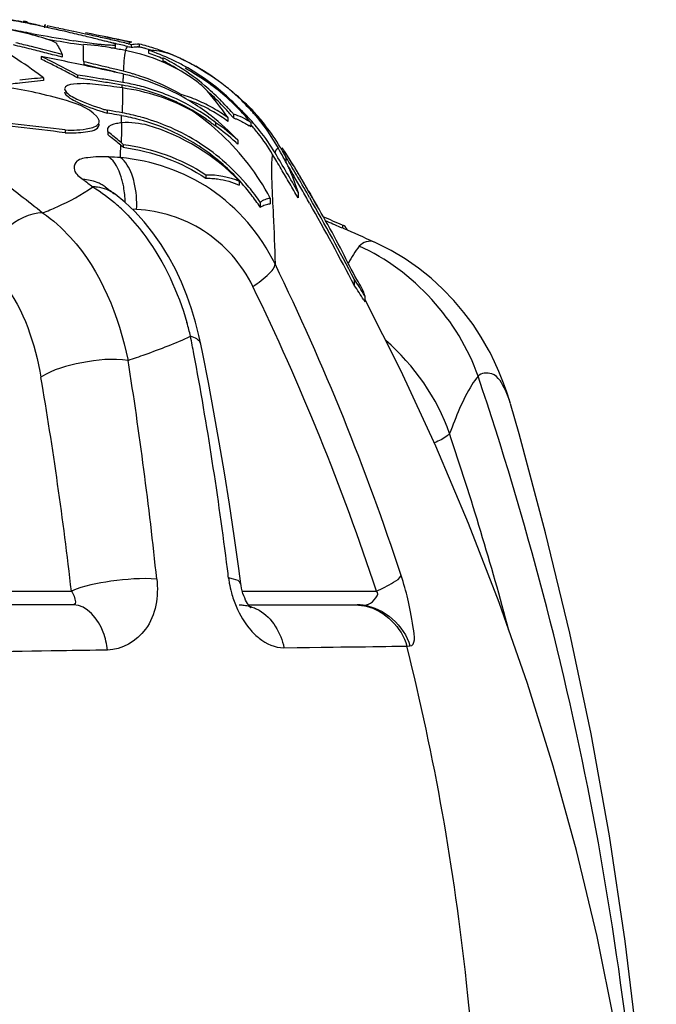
# Model space of a CAD drawing. Header units: millimetres. Extents: x 0 to 297, y 0 to 210.
# Tile 49 of 108: x 174.52 to 181.43, y 162.66 to 173.35. Entities that reach past the tile are written whole.
import ezdxf

# ---------------------------------------------------------------- set-up
doc = ezdxf.new("R2010")
doc.units = ezdxf.units.MM
doc.header["$LTSCALE"] = 16.335
doc.layers.get('0').update_dxf_attribs({"linetype": 'CONTINUOUS'})
doc.layers.add('08_SURFACES', color=7, linetype='CONTINUOUS')

msp = doc.modelspace()

# ---------------------------------------------------------------- linework, layer by layer
at = {"color": 7, "linetype": 'Continuous'}
for p, q in [((175.949, 173.016), (175.822, 173.05)), ((175.56, 171.451), (175.56, 171.451)), ((175.664, 171.366), (175.56, 171.451)), ((178.373, 170.932), (178.372, 170.932)), ((178.66, 169.537), (178.27, 170.313)), ((179.85, 169.179), (179.843, 169.203)), ((175.11, 166.995), (172.111, 166.995)), ((176.906, 166.995), (176.906, 166.995)), ((177.006, 166.995), (178.187, 166.995))]:
    msp.add_line(p, q, dxfattribs=at)
at = {"color": 9, "linetype": 'Continuous'}
for p, q in [((175.794, 171.286), (175.747, 171.289)), ((175.794, 171.286), (175.747, 171.289)), ((171.975, 167.144), (175.086, 167.144)), ((176.94, 167.144), (178.395, 167.144)), ((177.392, 166.53), (178.725, 166.548)), ((178.725, 166.548), (178.758, 166.549))]:
    msp.add_line(p, q, dxfattribs=at)
at = {"color": 7, "linetype": 'Continuous'}
for points in [[(176.49, 169.826), (176.47, 169.92), (176.433, 170.063), (176.39, 170.208), (176.339, 170.354), (176.28, 170.498), (176.214, 170.639), (176.14, 170.776), (176.059, 170.908), (175.971, 171.034), (175.875, 171.153), (175.773, 171.264), (175.664, 171.366)], [(179.628, 169.733), (179.611, 169.764), (179.532, 169.901), (179.444, 170.037), (179.345, 170.17), (179.237, 170.299), (179.118, 170.422), (178.99, 170.54), (178.852, 170.65), (178.707, 170.751), (178.556, 170.841), (178.398, 170.921), (178.373, 170.932)], [(176.924, 167.223), (176.902, 167.39), (176.852, 167.743), (176.8, 168.089), (176.747, 168.428), (176.691, 168.761), (176.633, 169.087), (176.573, 169.407), (176.512, 169.72), (176.49, 169.826)], [(179.843, 169.203), (179.807, 169.313), (179.768, 169.421), (179.725, 169.528), (179.678, 169.632), (179.628, 169.733)], [(181.421, 156.725), (181.432, 157.488), (181.414, 158.498), (181.359, 159.5), (181.268, 160.494), (181.142, 161.474), (180.982, 162.441), (180.79, 163.394), (180.567, 164.329), (180.315, 165.244), (180.035, 166.141), (179.728, 167.019), (179.396, 167.877), (179.04, 168.716), (178.66, 169.537)], [(176.947, 167.12), (176.939, 167.147), (176.932, 167.176), (176.927, 167.204), (176.924, 167.223)], [(177.026, 166.967), (177.028, 166.966), (177.032, 166.964), (177.033, 166.963), (177.032, 166.964), (177.028, 166.967), (177.023, 166.974), (177.015, 166.983), (177.006, 166.995), (176.996, 167.01), (176.986, 167.027), (176.976, 167.047), (176.966, 167.07), (176.956, 167.094), (176.947, 167.12)]]:
    msp.add_lwpolyline(points, dxfattribs=at)
at = {"color": 9, "linetype": 'Continuous'}
for points in [[(177.392, 166.53), (177.537, 166.532), (177.671, 166.534), (177.795, 166.535), (177.908, 166.537), (178.011, 166.538), (178.107, 166.539), (178.196, 166.54), (178.278, 166.541), (178.355, 166.543)], [(178.355, 166.543), (178.497, 166.544), (178.562, 166.545), (178.622, 166.547), (178.677, 166.547), (178.725, 166.548)]]:
    msp.add_lwpolyline(points, dxfattribs=at)
for centre, radius, start, end in [((174.144, 146.482), 25.41, 86.6753, 86.9634), ((165.551, 159.828), 14.678, 51.0811, 53.449), ((175.306, 171.077), 0.456, 82.0349, 88.6405), ((174.216, 169.805), 2.052, 43.7337, 48.2098), ((153.039, 158.915), 26.966, 18.1503, 25.9032), ((153.326, 158.898), 26.391, 18.2087, 25.9617), ((172.856, 169.041), 3.629, 13.8621, 16.2837), ((143.426, 163.512), 33.568, 10.6577, 10.9876), ((138.318, 162.6), 38.757, 7.0933, 10.5866), ((130.822, 162.556), 45.436, 5.9605, 8.9802), ((132.585, 162.268), 42.78, 6.5449, 9.6843), ((145.413, 157.993), 35.968, 2.9238, 18.6178), ((145.91, 157.648), 35.115, 14.9671, 18.6097), ((133.429, 161.937), 43.691, 7.0326, 7.1643), ((177.943, 167.428), 1.161, 187.0341, 189.7379), ((177.953, 167.43), 1.171, 189.7293, 194.9743), ((177.915, 167.419), 1.131, 194.9511, 202.8737), ((178.187, 166.415), 0.58, 83.5993, 89.9862)]:
    msp.add_arc(centre, radius, start, end, dxfattribs=at)
for points, knots in [([(175.49, 171.857), (175.414, 171.861), (175.301, 171.856), (175.127, 171.829), (175.102, 171.686), (175.175, 171.639), (175.212, 171.611)], [0, 0, 0, 0, 0.38594, 0.621386, 0.765003, 1, 1, 1, 1]), ([(175.768, 171.58), (175.761, 171.61), (175.731, 171.709), (175.677, 171.807), (175.618, 171.849)], [0, 0, 0, 0, 0.296268, 1, 1, 1, 1]), ([(177.296, 170.695), (177.14, 171.016), (176.659, 171.581), (175.962, 171.818), (175.618, 171.849)], [0, 0, 0, 0, 0.508185, 1, 1, 1, 1]), ([(175.653, 171.532), (175.65, 171.551), (175.642, 171.587), (175.632, 171.622), (175.627, 171.639)], [0, 0, 0, 0, 0.51077, 1, 1, 1, 1]), ([(174.773, 171.249), (174.827, 171.27), (175.015, 171.349), (175.198, 171.446), (175.317, 171.533)], [0, 0, 0, 0, 0.283041, 1, 1, 1, 1]), ([(175.212, 171.611), (175.23, 171.599), (175.265, 171.573), (175.3, 171.546), (175.317, 171.533)], [0, 0, 0, 0, 0.498737, 1, 1, 1, 1]), ([(175.453, 171.531), (175.439, 171.542), (175.41, 171.56), (175.38, 171.575), (175.364, 171.581)], [0, 0, 0, 0, 0.498449, 1, 1, 1, 1]), ([(174.773, 171.249), (174.884, 171.174), (175.355, 170.751), (175.6, 170.129), (175.701, 169.649)], [0, 0, 0, 0, 0.214824, 1, 1, 1, 1]), ([(175.699, 171.223), (175.769, 171.15), (176.054, 170.806), (176.243, 170.389), (176.339, 170.058)], [0, 0, 0, 0, 0.228032, 1, 1, 1, 1]), ([(177.054, 170.451), (176.936, 170.693), (176.573, 171.112), (176.047, 171.271), (175.794, 171.286)], [0, 0, 0, 0, 0.514895, 1, 1, 1, 1]), ([(174.148, 170.695), (174.222, 170.636), (174.541, 170.294), (174.693, 169.828), (174.755, 169.465)], [0, 0, 0, 0, 0.204982, 1, 1, 1, 1]), ([(177.054, 170.451), (177.117, 170.492), (177.204, 170.558), (177.296, 170.654), (177.296, 170.695)], [0, 0, 0, 0, 0.646552, 1, 1, 1, 1]), ([(175.701, 169.649), (175.763, 169.669), (175.992, 169.749), (176.218, 169.837), (176.379, 169.91)], [0, 0, 0, 0, 0.269818, 1, 1, 1, 1]), ([(175.701, 169.649), (175.535, 169.674), (175.209, 169.634), (174.884, 169.553), (174.755, 169.465)], [0, 0, 0, 0, 0.518165, 1, 1, 1, 1]), ([(179.795, 169.324), (179.761, 169.394), (179.698, 169.53), (179.531, 169.513), (179.498, 169.476)], [0, 0, 0, 0, 0.606602, 1, 1, 1, 1]), ([(179.498, 169.476), (179.473, 169.447), (179.342, 169.254), (179.259, 169.035), (179.19, 168.854)], [0, 0, 0, 0, 0.162663, 1, 1, 1, 1]), ([(179.19, 168.854), (179.182, 168.845), (179.133, 168.803), (179.073, 168.775), (179.024, 168.754)], [0, 0, 0, 0, 0.17397, 1, 1, 1, 1]), ([(176.013, 167.275), (175.847, 167.288), (175.534, 167.259), (175.22, 167.206), (175.086, 167.144)], [0, 0, 0, 0, 0.529322, 1, 1, 1, 1]), ([(176.013, 167.275), (176.032, 167.09), (175.982, 166.71), (175.633, 166.506), (175.476, 166.504)], [0, 0, 0, 0, 0.542189, 1, 1, 1, 1]), ([(176.924, 167.223), (176.92, 167.254), (176.855, 167.275), (176.809, 167.283), (176.791, 167.286)], [0, 0, 0, 0, 0.627504, 1, 1, 1, 1]), ([(178.395, 167.144), (178.459, 167.172), (178.549, 167.22), (178.651, 167.28), (178.663, 167.315)], [0, 0, 0, 0, 0.654261, 1, 1, 1, 1]), ([(178.758, 166.549), (178.825, 166.551), (178.767, 166.965), (178.724, 167.13), (178.663, 167.315)], [0, 0, 0, 0, 0.257827, 1, 1, 1, 1]), ([(175.086, 167.144), (175.097, 167.126), (175.12, 167.092), (175.141, 166.995), (175.11, 166.995)], [0, 0, 0, 0, 0.404326, 1, 1, 1, 1]), ([(175.476, 166.504), (175.468, 166.57), (175.431, 166.771), (175.256, 166.995), (175.11, 166.995)], [0, 0, 0, 0, 0.312714, 1, 1, 1, 1]), ([(176.906, 166.995), (176.924, 166.995), (176.962, 166.993), (176.999, 166.985), (177.017, 166.98)], [0, 0, 0, 0, 0.497851, 1, 1, 1, 1]), ([(177.017, 166.98), (177.036, 166.975), (177.072, 166.963), (177.106, 166.946), (177.122, 166.936)], [0, 0, 0, 0, 0.496608, 1, 1, 1, 1]), ([(178.155, 166.995), (178.176, 166.995), (178.219, 166.993), (178.262, 166.986), (178.283, 166.981)], [0, 0, 0, 0, 0.499171, 1, 1, 1, 1]), ([(178.187, 166.995), (178.204, 166.995), (178.237, 166.991), (178.272, 166.992), (178.288, 166.995)], [0, 0, 0, 0, 0.496135, 1, 1, 1, 1]), ([(178.288, 166.995), (178.292, 166.996), (178.299, 166.998), (178.306, 167.001), (178.31, 167.002)], [0, 0, 0, 0, 0.485315, 1, 1, 1, 1]), ([(177.035, 166.718), (177.062, 166.687), (177.159, 166.592), (177.296, 166.529), (177.392, 166.53)], [0, 0, 0, 0, 0.299444, 1, 1, 1, 1]), ([(175.476, 166.504), (175.307, 166.501), (174.584, 166.491), (173.861, 166.479), (173.307, 166.47)], [0, 0, 0, 0, 0.234176, 1, 1, 1, 1]), ([(178.369, 151.861), (179.403, 155.406), (179.886, 160.484), (179.026, 165.348), (178.725, 166.548)], [0, 0, 0, 0, 0.749008, 1, 1, 1, 1])]:
    msp.add_open_spline(points, degree=3, knots=knots, dxfattribs=at)
for points in [[(175.627, 171.639), (175.601, 171.721), (175.56, 171.807), (175.49, 171.857)], [(175.364, 171.581), (175.316, 171.6), (175.264, 171.61), (175.212, 171.611)], [(175.317, 171.533), (175.411, 171.475), (175.501, 171.408), (175.583, 171.335)], [(175.56, 171.451), (175.505, 171.493), (175.437, 171.519), (175.369, 171.529)], [(175.669, 171.362), (175.668, 171.419), (175.663, 171.476), (175.653, 171.532)], [(175.794, 171.286), (175.798, 171.384), (175.791, 171.484), (175.768, 171.58)], [(174.773, 171.249), (174.494, 171.246), (174.203, 170.968), (174.148, 170.695)], [(178.21, 170.888), (178.163, 170.832), (178.126, 170.768), (178.092, 170.704)], [(178.373, 170.932), (178.321, 170.955), (178.247, 170.931), (178.21, 170.888)], [(179.498, 169.476), (179.293, 170.079), (178.792, 170.628), (178.21, 170.888)], [(176.49, 169.826), (176.481, 169.872), (176.424, 169.898), (176.379, 169.91)], [(179.19, 168.854), (179.054, 169.239), (178.806, 169.598), (178.497, 169.865)], [(179.85, 169.179), (179.835, 169.228), (179.817, 169.277), (179.795, 169.324)], [(178.31, 167.002), (178.361, 167.022), (178.443, 167.116), (178.395, 167.144)], [(176.872, 166.98), (176.912, 166.885), (176.966, 166.794), (177.035, 166.718)], [(177.122, 166.936), (177.263, 166.855), (177.362, 166.69), (177.392, 166.53)], [(178.252, 166.992), (178.475, 166.967), (178.702, 166.766), (178.758, 166.549)], [(178.283, 166.981), (178.484, 166.936), (178.674, 166.748), (178.725, 166.548)]]:
    msp.add_open_spline(points, degree=3, dxfattribs=at)
at = {"color": 7, "linetype": 'Continuous'}
msp.add_open_spline([(175.453, 171.531), (175.488, 171.505), (175.524, 171.478), (175.56, 171.451)], degree=3, dxfattribs=at)
at = {"layer": '08_SURFACES', "color": 7, "linetype": 'Continuous'}
for p, q in [((174.674, 173.299), (174.611, 173.311)), ((174.674, 173.299), (174.611, 173.311)), ((174.785, 173.27), (174.759, 173.277)), ((174.785, 173.27), (174.759, 173.277)), ((174.793, 173.287), (174.793, 173.257)), ((174.824, 173.277), (174.824, 173.261)), ((175.11, 173.218), (175.041, 173.233)), ((175.11, 173.218), (175.041, 173.233)), ((175.565, 173.047), (175.565, 173.078)), ((175.688, 173.11), (175.727, 173.102)), ((175.696, 173.056), (175.708, 173.053)), ((175.702, 173.085), (175.713, 173.083)), ((175.708, 173.053), (175.721, 173.05)), ((175.713, 173.083), (175.723, 173.08)), ((175.721, 173.05), (175.733, 173.047)), ((175.741, 173.101), (175.722, 173.105)), ((175.723, 173.08), (175.733, 173.078)), ((175.733, 173.078), (175.733, 173.047)), ((175.812, 173.051), (175.819, 173.05)), ((175.812, 173.051), (175.822, 173.049)), ((175.819, 173.05), (175.822, 173.049)), ((175.822, 173.08), (175.822, 173.049)), ((174.757, 172.948), (174.757, 172.917)), ((174.987, 172.97), (174.987, 172.94)), ((175.922, 173.014), (175.922, 172.982)), ((176.079, 172.933), (176.079, 172.901)), ((175.22, 172.89), (175.22, 172.859)), ((174.784, 172.716), (174.784, 172.685)), ((175.093, 172.747), (175.086, 172.751)), ((175.093, 172.747), (175.086, 172.751)), ((175.235, 172.732), (175.153, 172.745)), ((175.235, 172.732), (175.153, 172.745)), ((175.153, 172.745), (175.153, 172.714)), ((175.234, 172.702), (175.153, 172.714)), ((175.234, 172.702), (175.153, 172.714)), ((175.315, 172.689), (175.234, 172.702)), ((175.317, 172.72), (175.235, 172.732)), ((175.399, 172.706), (175.317, 172.72)), ((175.399, 172.706), (175.317, 172.72)), ((175.649, 172.786), (175.576, 172.804)), ((175.649, 172.786), (175.576, 172.804)), ((175.396, 172.676), (175.315, 172.689)), ((175.396, 172.676), (175.315, 172.689)), ((175.638, 172.636), (175.557, 172.649)), ((175.644, 172.666), (175.562, 172.68)), ((175.644, 172.666), (175.562, 172.68)), ((176.68, 172.683), (176.687, 172.678)), ((176.276, 172.535), (176.276, 172.517)), ((177.042, 172.37), (177.027, 172.385)), ((175.5, 172.359), (175.473, 172.364)), ((175.473, 172.364), (175.473, 172.332)), ((175.526, 172.323), (175.473, 172.332)), ((176.784, 172.284), (176.784, 172.243)), ((176.843, 172.322), (176.843, 172.28)), ((176.923, 172.368), (176.923, 172.354)), ((176.648, 172.232), (176.648, 172.194)), ((177.034, 172.229), (177.034, 172.182)), ((175.018, 172.15), (175.018, 172.119)), ((175.505, 172.111), (175.48, 172.13)), ((175.505, 172.111), (175.48, 172.13)), ((175.48, 172.13), (175.48, 172.099)), ((175.504, 172.08), (175.48, 172.099)), ((175.504, 172.08), (175.48, 172.099)), ((175.622, 171.983), (175.635, 171.972)), ((175.628, 172.009), (175.648, 171.993)), ((175.635, 171.972), (175.648, 171.961)), ((175.648, 171.993), (175.648, 171.961)), ((176.891, 172.039), (176.891, 171.995)), ((177.371, 171.931), (177.414, 171.856)), ((177.414, 171.856), (177.414, 171.797)), ((177.529, 171.709), (177.506, 171.748)), ((176.545, 171.664), (176.545, 171.626)), ((177.56, 171.656), (177.588, 171.61)), ((176.908, 171.595), (176.908, 171.55)), ((177.588, 171.61), (177.613, 171.566)), ((177.545, 171.475), (177.545, 171.413)), ((177.659, 171.487), (177.679, 171.452)), ((177.135, 171.366), (177.135, 171.311)), ((177.244, 171.41), (177.244, 171.348)), ((177.862, 171.155), (177.842, 171.164)), ((177.862, 171.155), (177.842, 171.164)), ((178.027, 171.115), (178.027, 171.082)), ((178.155, 170.529), (178.155, 170.464)), ((178.27, 170.349), (178.27, 170.284)), ((178.258, 170.305), (178.27, 170.284))]:
    msp.add_line(p, q, dxfattribs=at)
at = {"layer": '08_SURFACES', "color": 9, "linetype": 'Continuous'}
for p, q in [((175.637, 172.606), (175.638, 172.626)), ((175.638, 172.626), (175.638, 172.636)), ((175.638, 172.626), (175.638, 172.636)), ((175.629, 172.226), (175.63, 172.287)), ((175.63, 172.287), (175.63, 172.305)), ((175.63, 172.287), (175.63, 172.305))]:
    msp.add_line(p, q, dxfattribs=at)
at = {"layer": '08_SURFACES', "color": 7, "linetype": 'Continuous'}
for points in [[(177.45, 171.838), (177.413, 171.896), (177.374, 171.956)], [(177.494, 171.768), (177.486, 171.78), (177.45, 171.838)], [(181.425, 157.909), (181.433, 158.399), (181.409, 159.668), (181.344, 160.919), (181.238, 162.15), (181.096, 163.344), (180.924, 164.488), (180.724, 165.594), (180.494, 166.688), (180.232, 167.778), (179.943, 168.852), (179.85, 169.178)]]:
    msp.add_lwpolyline(points, dxfattribs=at)
for centre, radius, start, end in [((169.752, 144.508), 29.212, 80.545, 80.8208), ((177.159, 186.389), 13.426, 258.2643, 259.2461), ((170.213, 146.508), 27.16, 80.8314, 81.0649), ((170.753, 154.65), 19.051, 78.0116, 78.533), ((174.572, 173.246), 0.0813, 76.1404, 79.8938), ((173.702, 169.457), 3.963, 74.5251, 75.7965), ((170.737, 154.572), 19.131, 76.9707, 78.0112), ((174.796, 173.25), 0.0373, 88.1801, 95.6482), ((174.796, 173.249), 0.0379, 79.4913, 88.1467), ((174.796, 173.247), 0.0406, 73.0954, 79.4911), ((170.262, 150.276), 23.45, 78.4691, 78.7818), ((170.257, 150.252), 23.474, 78.2394, 78.4691), ((177.427, 187.772), 14.836, 259.2279, 259.5341), ((177.159, 186.259), 13.299, 259.4854, 261.1486), ((177.098, 185.843), 12.909, 259.7907, 261.1654), ((170.717, 154.488), 19.217, 76.3963, 76.971), ((170.249, 150.213), 23.513, 77.7442, 78.0667), ((170.703, 154.43), 19.277, 75.9339, 76.3963), ((168.306, 138.052), 35.829, 78.0543, 78.8444), ((170.241, 150.18), 23.547, 77.3368, 77.7442), ((170.689, 154.375), 19.334, 75.4165, 75.9339), ((170.233, 150.143), 23.585, 76.9664, 77.3368), ((172.01, 155.64), 17.853, 78.711, 78.8934), ((171.205, 151.623), 21.95, 78.2136, 78.702), ((167.841, 145.291), 28.558, 76.2028, 76.607), ((167.84, 145.295), 28.583, 76.2144, 76.5595), ((167.831, 145.256), 28.623, 75.5223, 76.2143), ((167.834, 145.262), 28.587, 75.8568, 76.2028), ((176.326, 180.889), 7.864, 261.1235, 262.5517), ((176.52, 182.149), 9.17, 261.1914, 261.8272), ((156.879, 172.576), 18.343, 0.98, 1.5652), ((175.652, 175.401), 2.335, 264.0537, 265.0992), ((170.232, 150.128), 23.57, 76.968, 77.2275), ((170.225, 150.098), 23.601, 76.5961, 76.9679), ((170.225, 150.108), 23.621, 76.5923, 76.9664), ((175.785, 172.819), 0.264, 84.0643, 86.2309), ((175.784, 172.788), 0.264, 83.9494, 86.1168), ((175.785, 172.815), 0.268, 81.9152, 84.0638), ((175.255, 170.747), 2.372, 75.2065, 76.1668), ((175.252, 170.737), 2.413, 74.3343, 76.1837), ((175.251, 170.73), 2.39, 74.2926, 75.2071), ((175.256, 170.749), 2.4, 72.4631, 74.339), ((175.255, 170.747), 2.402, 70.5725, 72.4528), ((171.35, 168.092), 5.76, 54.1249, 57.6839), ((167.817, 138.511), 35.129, 78.3634, 78.605), ((171.048, 165.216), 8.576, 63.8951, 64.3722), ((171.047, 165.19), 8.572, 63.8751, 64.3526), ((167.827, 145.237), 28.613, 75.5102, 75.8568), ((170.932, 164.982), 8.836, 61.4635, 63.8851), ((167.816, 138.507), 35.133, 77.3735, 78.3634), ((175.321, 171.183), 1.862, 78.2185, 79.1194), ((175.156, 170.741), 2.399, 64.9605, 71.3865), ((175.159, 170.746), 2.363, 67.0799, 71.1655), ((175.238, 170.698), 2.454, 68.7444, 70.575), ((175.046, 170.906), 2.275, 57.448, 62.9978), ((175.239, 170.701), 2.451, 66.9449, 68.7473), ((175.149, 170.725), 2.416, 61.8004, 64.9654), ((175.295, 170.825), 2.314, 66.6206, 67.5389), ((175.245, 170.716), 2.434, 66.5541, 66.942), ((175.265, 170.755), 2.39, 65.7672, 66.6224), ((175.236, 170.695), 2.458, 65.7157, 66.5534), ((175.256, 170.736), 2.412, 64.0744, 65.7687), ((175.222, 170.664), 2.491, 64.0763, 65.7146), ((171.011, 165.116), 8.655, 63.3951, 63.8751), ((170.953, 165), 8.784, 62.4266, 63.3939), ((167.566, 140.206), 33.568, 76.4478, 76.8211), ((167.566, 140.201), 33.544, 76.1923, 76.8098), ((167.565, 140.198), 33.576, 76.1951, 76.4478), ((175.047, 170.899), 2.252, 57.4396, 62.7244), ((174.94, 170.743), 2.47, 49.802, 57.4143), ((175.132, 170.697), 2.449, 49.2737, 61.7609), ((175.269, 170.761), 2.383, 63.793, 64.0724), ((175.218, 170.655), 2.501, 63.7859, 64.0776), ((175.15, 170.675), 2.442, 48.9231, 61.4084), ((175.249, 170.722), 2.427, 62.3289, 63.7881), ((175.218, 170.656), 2.501, 63.5047, 63.7859), ((175.225, 170.67), 2.484, 61.9212, 63.5066), ((175.231, 170.688), 2.465, 60.7907, 62.3322), ((175.226, 170.671), 2.483, 60.4463, 61.9159), ((175.261, 170.74), 2.406, 51.5853, 60.8034), ((175.749, 162.213), 10.547, 95.249, 96.6662), ((171.123, 167.772), 6.152, 53.4757, 54.1554), ((170.89, 164.88), 8.919, 61.9408, 62.4278), ((170.844, 164.793), 9.018, 61.4519, 61.8891), ((170.137, 140.199), 32.93, 80.5178, 80.8063), ((167.815, 138.505), 35.136, 77.12, 77.3735), ((175.11, 170.407), 2.41, 76.3615, 77.1199), ((175.062, 170.421), 2.437, 73.4145, 76.0659), ((175.107, 170.396), 2.421, 72.5335, 76.3592), ((175.058, 170.406), 2.453, 70.7859, 73.415), ((175.102, 170.38), 2.438, 63.4341, 72.521), ((175.046, 170.375), 2.486, 60.325, 70.7589), ((175.755, 162.138), 10.592, 96.6718, 97.7013), ((175.749, 162.191), 10.538, 95.2536, 96.672), ((171.51, 143.088), 29.805, 82.0293, 82.5381), ((170.137, 140.197), 32.902, 80.5185, 80.8037), ((175.255, 170.374), 2.294, 77.2162, 80.3754), ((175.255, 170.373), 2.325, 78.1015, 80.3736), ((175.256, 170.377), 2.321, 75.8313, 78.1019), ((175.255, 170.377), 2.291, 74.0834, 77.2171), ((175.259, 170.387), 2.311, 73.554, 75.8317), ((175.261, 170.396), 2.301, 66.668, 73.5535), ((174.841, 170.622), 2.626, 47.4698, 49.8486), ((175.288, 170.776), 2.361, 47.3788, 51.5656), ((175.26, 170.395), 2.273, 64.6697, 74.0823), ((175.265, 170.407), 2.291, 55.1485, 66.6503), ((175.089, 170.356), 2.466, 52.1415, 63.4102), ((175.77, 170.874), 1.737, 66.7032, 73.0601), ((174.826, 170.6), 2.625, 46.9822, 48.4796), ((174.79, 170.567), 2.701, 45.1631, 47.4728), ((174.766, 170.536), 2.713, 42.3355, 46.9666), ((175.116, 170.677), 2.474, 46.1917, 49.2752), ((175.145, 170.67), 2.449, 44.545, 48.9063), ((175.433, 170.832), 2.226, 48.4426, 51.7661), ((175.316, 170.806), 2.32, 45.2185, 47.3676), ((175.419, 170.816), 2.247, 44.2777, 48.4405), ((175.265, 170.407), 2.26, 55.3408, 64.645), ((175.767, 170.872), 1.707, 66.1424, 70.182), ((175.771, 170.876), 1.734, 60.4468, 66.6896), ((175.766, 170.87), 1.709, 62.9437, 66.1402), ((175.765, 170.867), 1.712, 59.7785, 62.9466), ((175.764, 170.866), 1.746, 54.2921, 60.4341), ((174.746, 170.522), 2.764, 42.9055, 45.1628), ((174.695, 170.474), 2.834, 40.9215, 42.9061), ((175.114, 170.676), 2.476, 43.9691, 46.1924), ((175.142, 170.666), 2.454, 43.8624, 44.5465), ((175.116, 170.678), 2.473, 43.0944, 43.9689), ((175.323, 170.813), 2.309, 40.9472, 45.225), ((175.402, 170.8), 2.271, 40.5754, 44.2773), ((176.398, 175.506), 3.276, 252.7817, 253.5947), ((176.398, 175.473), 3.274, 252.7682, 253.5805), ((169.656, 138.903), 33.963, 79.8571, 80.0907), ((169.656, 138.902), 33.933, 79.8586, 80.0386), ((175.227, 170.051), 2.289, 77.3382, 79.8583), ((175.228, 170.053), 2.318, 77.3435, 79.8568), ((175.228, 170.052), 2.288, 74.8791, 77.3387), ((175.229, 170.054), 2.317, 74.8381, 77.344), ((175.231, 170.063), 2.307, 67.2805, 74.8362), ((175.271, 170.416), 2.279, 52.83, 55.1307), ((175.076, 170.341), 2.485, 43.1086, 52.1251), ((175.758, 170.856), 1.725, 53.5102, 59.7653), ((174.701, 170.476), 2.801, 40.96, 42.3501), ((174.674, 170.453), 2.836, 40.336, 40.9616), ((174.664, 170.447), 2.875, 40.709, 40.9257), ((174.662, 170.443), 2.852, 40.1159, 40.3364), ((175.144, 170.669), 2.45, 39.5419, 43.8636), ((175.418, 170.786), 2.183, 43.7456, 46.433), ((175.406, 170.775), 2.199, 38.4934, 43.7399), ((175.371, 170.854), 2.247, 29.2136, 40.9704), ((175.394, 170.793), 2.281, 40.2097, 40.5777), ((171.023, 140.457), 31.944, 82.8159, 84.6524), ((171.023, 140.455), 31.915, 82.8094, 84.6475), ((175.344, 172.211), 0.0436, 349.5835, 0.0679), ((175.344, 172.243), 0.0436, 350.4669, 0.0644), ((175.23, 170.061), 2.279, 65.5384, 74.875), ((175.226, 170.058), 2.315, 49.5935, 67.2147), ((175.27, 170.415), 2.249, 52.2383, 55.3356), ((175.511, 170.556), 2.025, 47.0771, 55.8567), ((175.508, 170.552), 1.999, 47.0943, 55.2234), ((176.546, 171.499), 0.84, 54.4306, 56.1378), ((175.401, 170.771), 2.174, 38.113, 41.3263), ((175.389, 170.788), 2.288, 37.9444, 40.2089), ((175.361, 170.767), 2.323, 30.9773, 37.931), ((169.266, 164.372), 9.916, 50.1352, 51.0206), ((169.264, 164.394), 9.925, 50.1164, 51.0387), ((175.227, 170.059), 2.282, 50.3205, 65.4885), ((175.381, 170.755), 2.2, 30.8873, 38.1043), ((175.382, 170.756), 2.23, 30.8927, 38.4849), ((175.504, 170.548), 2.004, 46.237, 47.0929), ((175.348, 170.759), 2.338, 30.0906, 30.9851), ((152.156, 156.86), 29.264, 30.5324, 30.8911), ((152.211, 156.89), 29.233, 29.9292, 30.8972), ((152.549, 157.097), 28.915, 30.1848, 30.6919), ((175.212, 170.046), 2.301, 37.587, 50.2571), ((175.217, 170.051), 2.325, 39.4763, 49.528), ((174.846, 170.122), 2.722, 28.2552, 37.4835), ((152.555, 157.103), 28.878, 30.2475, 30.5413), ((175.096, 170.265), 2.829, 31.0547, 31.612), ((152.203, 156.888), 29.209, 30.3533, 30.5323), ((152.252, 156.916), 29.153, 29.996, 30.3533), ((172.051, 169.592), 5.808, 18.921, 21.4502), ((152.591, 157.124), 28.836, 29.908, 30.2475), ((175.086, 170.259), 2.841, 30.6218, 31.0548), ((154.738, 158.247), 26.47, 30.4493, 30.5684), ((153.168, 157.285), 28.311, 30.5058, 30.6217), ((152.609, 157.133), 28.846, 29.6785, 30.1848), ((154.933, 158.362), 26.244, 30.2378, 30.4494), ((175.201, 170.038), 2.346, 34.4714, 39.4736), ((155.278, 158.563), 25.844, 30.03, 30.2378), ((153.593, 157.533), 27.819, 30.1059, 30.2938), ((175.196, 170.033), 2.322, 33.3835, 37.5803), ((152.302, 156.945), 29.095, 29.8176, 29.9959), ((152.63, 157.147), 28.79, 29.5688, 29.908), ((162.157, 162.464), 17.937, 29.52, 30.0726), ((152.76, 157.217), 28.673, 27.6632, 29.6799), ((152.773, 157.226), 28.627, 27.5433, 29.5703), ((167.506, 147.539), 25.817, 65.9502, 66.456), ((167.501, 147.52), 25.807, 65.9291, 66.329), ((163.694, 138.281), 35.799, 65.7931, 66.3759), ((174.674, 168.174), 4.203, 31.1679, 34.0837), ((174.729, 168.148), 4.136, 31.435, 34.0608)]:
    msp.add_arc(centre, radius, start, end, dxfattribs=at)
at = {"layer": '08_SURFACES', "color": 9, "linetype": 'Continuous'}
for centre, radius, start, end in [((149.149, 172.841), 26.493, 358.2, 358.6706), ((154.963, 172.635), 20.669, 357.8213, 358.1915)]:
    msp.add_arc(centre, radius, start, end, dxfattribs=at)
at = {"layer": '08_SURFACES', "color": 7, "linetype": 'Continuous'}
for points, knots in [([(174.918, 173.097), (174.89, 173.112), (174.69, 173.182), (174.483, 173.224), (174.307, 173.256)], [0, 0, 0, 0, 0.149821, 1, 1, 1, 1]), ([(174.587, 173.326), (174.582, 173.326), (174.574, 173.327), (174.565, 173.327), (174.561, 173.326)], [0, 0, 0, 0, 0.500397, 1, 1, 1, 1]), ([(174.612, 173.317), (174.609, 173.318), (174.602, 173.322), (174.595, 173.324), (174.592, 173.325)], [0, 0, 0, 0, 0.511161, 1, 1, 1, 1]), ([(175.673, 173.012), (175.627, 173.02), (175.476, 173.048), (175.323, 173.072), (175.216, 173.077)], [0, 0, 0, 0, 0.300449, 1, 1, 1, 1]), ([(175.307, 173.091), (175.325, 173.088), (175.359, 173.084), (175.393, 173.08), (175.41, 173.079)], [0, 0, 0, 0, 0.527288, 1, 1, 1, 1]), ([(175.452, 173.075), (175.478, 173.072), (175.513, 173.073), (175.555, 173.068), (175.563, 173.076)], [0, 0, 0, 0, 0.694841, 1, 1, 1, 1]), ([(175.512, 173.04), (175.525, 173.04), (175.538, 173.04), (175.565, 173.043), (175.565, 173.047)], [0, 0, 0, 0, 0.730008, 1, 1, 1, 1]), ([(175.564, 173.08), (175.564, 173.081), (175.561, 173.083), (175.559, 173.085), (175.558, 173.086)], [0, 0, 0, 0, 0.409605, 1, 1, 1, 1]), ([(175.563, 173.076), (175.564, 173.076), (175.564, 173.077), (175.565, 173.078), (175.565, 173.078)], [0, 0, 0, 0, 0.534524, 1, 1, 1, 1]), ([(175.565, 173.078), (175.565, 173.078), (175.565, 173.079), (175.564, 173.08), (175.564, 173.08)], [0, 0, 0, 0, 0.466494, 1, 1, 1, 1]), ([(175.733, 173.078), (175.745, 173.08), (175.768, 173.083), (175.791, 173.083), (175.802, 173.082)], [0, 0, 0, 0, 0.502214, 1, 1, 1, 1]), ([(175.733, 173.047), (175.745, 173.049), (175.768, 173.052), (175.791, 173.052), (175.802, 173.052)], [0, 0, 0, 0, 0.502154, 1, 1, 1, 1]), ([(176.527, 172.608), (176.487, 172.645), (176.242, 172.832), (175.948, 172.954), (175.701, 173.006)], [0, 0, 0, 0, 0.17981, 1, 1, 1, 1]), ([(176.45, 172.831), (176.479, 172.815), (176.557, 172.769), (176.633, 172.719), (176.68, 172.683)], [0, 0, 0, 0, 0.353846, 1, 1, 1, 1]), ([(175.362, 172.295), (175.266, 172.4), (174.897, 172.51), (174.555, 172.592), (174.339, 172.616)], [0, 0, 0, 0, 0.394803, 1, 1, 1, 1]), ([(175.38, 172.64), (175.29, 172.65), (175.193, 172.662), (175.012, 172.633), (175.012, 172.596)], [0, 0, 0, 0, 0.710884, 1, 1, 1, 1]), ([(175.012, 172.596), (175.012, 172.588), (175.04, 172.532), (175.1, 172.508), (175.145, 172.485)], [0, 0, 0, 0, 0.14309, 1, 1, 1, 1]), ([(175.012, 172.565), (175.012, 172.549), (175.045, 172.51), (175.082, 172.488), (175.108, 172.474)], [0, 0, 0, 0, 0.359612, 1, 1, 1, 1]), ([(175.108, 172.474), (175.114, 172.47), (175.126, 172.464), (175.138, 172.457), (175.145, 172.454)], [0, 0, 0, 0, 0.484779, 1, 1, 1, 1]), ([(175.378, 172.274), (175.375, 172.277), (175.37, 172.285), (175.365, 172.291), (175.362, 172.295)], [0, 0, 0, 0, 0.475255, 1, 1, 1, 1]), ([(175.387, 172.243), (175.387, 172.248), (175.385, 172.259), (175.38, 172.269), (175.378, 172.274)], [0, 0, 0, 0, 0.467895, 1, 1, 1, 1]), ([(176.843, 172.28), (176.854, 172.277), (176.876, 172.269), (176.898, 172.26), (176.908, 172.255)], [0, 0, 0, 0, 0.494723, 1, 1, 1, 1]), ([(175.018, 172.15), (175.106, 172.147), (175.22, 172.144), (175.38, 172.195), (175.387, 172.235)], [0, 0, 0, 0, 0.681708, 1, 1, 1, 1]), ([(175.138, 172.119), (175.172, 172.121), (175.252, 172.128), (175.376, 172.15), (175.386, 172.204)], [0, 0, 0, 0, 0.382243, 1, 1, 1, 1]), ([(175.634, 172.227), (175.614, 172.225), (175.561, 172.218), (175.491, 172.198), (175.479, 172.164)], [0, 0, 0, 0, 0.360195, 1, 1, 1, 1]), ([(176.908, 172.255), (176.926, 172.247), (176.962, 172.229), (176.996, 172.208), (177.013, 172.196)], [0, 0, 0, 0, 0.488807, 1, 1, 1, 1]), ([(175.018, 172.119), (175.039, 172.118), (175.079, 172.117), (175.119, 172.118), (175.138, 172.119)], [0, 0, 0, 0, 0.518175, 1, 1, 1, 1]), ([(175.479, 172.164), (175.478, 172.161), (175.477, 172.157), (175.477, 172.152), (175.477, 172.15)], [0, 0, 0, 0, 0.4975, 1, 1, 1, 1]), ([(175.477, 172.15), (175.477, 172.147), (175.477, 172.14), (175.479, 172.134), (175.48, 172.13)], [0, 0, 0, 0, 0.482016, 1, 1, 1, 1]), ([(177.457, 171.716), (177.45, 171.731), (177.41, 171.81), (177.367, 171.887), (177.332, 171.95)], [0, 0, 0, 0, 0.189372, 1, 1, 1, 1]), ([(176.545, 171.626), (176.567, 171.626), (176.609, 171.625), (176.651, 171.621), (176.672, 171.618)], [0, 0, 0, 0, 0.498985, 1, 1, 1, 1]), ([(178.27, 170.349), (178.254, 170.413), (178.154, 170.566), (177.968, 170.956), (177.781, 171.276), (177.653, 171.497)], [0, 0, 0, 0, 0.151177, 0.411561, 1, 1, 1, 1]), ([(177.135, 171.366), (177.152, 171.378), (177.186, 171.398), (177.225, 171.408), (177.244, 171.41)], [0, 0, 0, 0, 0.52561, 1, 1, 1, 1]), ([(177.135, 171.311), (177.152, 171.322), (177.187, 171.34), (177.225, 171.348), (177.244, 171.348)], [0, 0, 0, 0, 0.523368, 1, 1, 1, 1]), ([(178.046, 171.109), (178.045, 171.11), (178.043, 171.111), (178.041, 171.112), (178.04, 171.112)], [0, 0, 0, 0, 0.512342, 1, 1, 1, 1]), ([(178.081, 171.062), (178.076, 171.072), (178.066, 171.089), (178.053, 171.104), (178.046, 171.109)], [0, 0, 0, 0, 0.579729, 1, 1, 1, 1])]:
    msp.add_open_spline(points, degree=3, knots=knots, dxfattribs=at)
for points in [[(174.918, 173.097), (174.943, 173.056), (174.966, 173.014), (174.987, 172.97)], [(176.179, 172.964), (176.106, 172.992), (176.028, 173.01), (175.95, 173.013)], [(176.39, 172.361), (176.159, 172.485), (175.902, 172.569), (175.642, 172.605)], [(176.784, 172.284), (176.706, 172.397), (176.621, 172.506), (176.527, 172.608)], [(175.145, 172.485), (175.236, 172.44), (175.332, 172.407), (175.429, 172.377)], [(175.145, 172.454), (175.236, 172.409), (175.332, 172.376), (175.429, 172.346)], [(177.006, 171.778), (176.834, 172.002), (176.624, 172.202), (176.39, 172.361)], [(177.034, 172.229), (176.976, 172.269), (176.911, 172.302), (176.843, 172.322)], [(175.92, 172.199), (175.827, 172.222), (175.729, 172.235), (175.634, 172.227)], [(176.908, 171.595), (176.641, 171.874), (176.29, 172.089), (175.92, 172.199)], [(175.648, 171.993), (175.964, 171.952), (176.278, 171.838), (176.545, 171.664)], [(175.648, 171.961), (175.964, 171.919), (176.279, 171.803), (176.545, 171.626)], [(176.545, 171.664), (176.668, 171.666), (176.795, 171.644), (176.908, 171.595)], [(176.672, 171.618), (176.753, 171.607), (176.834, 171.584), (176.908, 171.55)]]:
    msp.add_open_spline(points, degree=3, dxfattribs=at)
at = {"layer": '08_SURFACES', "color": 9, "linetype": 'Continuous'}
for points, knots in [([(175.674, 173.011), (175.676, 173.018), (175.681, 173.031), (175.687, 173.043), (175.69, 173.048)], [0, 0, 0, 0, 0.542927, 1, 1, 1, 1]), ([(175.69, 173.048), (175.691, 173.05), (175.693, 173.052), (175.695, 173.055), (175.696, 173.056)], [0, 0, 0, 0, 0.513293, 1, 1, 1, 1]), ([(175.741, 173.101), (175.735, 173.102), (175.723, 173.101), (175.712, 173.095), (175.708, 173.091)], [0, 0, 0, 0, 0.498675, 1, 1, 1, 1]), ([(175.647, 172.756), (175.647, 172.742), (175.646, 172.711), (175.645, 172.681), (175.644, 172.666)], [0, 0, 0, 0, 0.485839, 1, 1, 1, 1]), ([(177.269, 171.885), (177.266, 171.872), (177.255, 171.798), (177.257, 171.723), (177.258, 171.662)], [0, 0, 0, 0, 0.178252, 1, 1, 1, 1]), ([(177.332, 171.95), (177.324, 171.95), (177.304, 171.935), (177.299, 171.914), (177.295, 171.901)], [0, 0, 0, 0, 0.38991, 1, 1, 1, 1]), ([(177.427, 171.867), (177.421, 171.877), (177.408, 171.893), (177.394, 171.909), (177.387, 171.916)], [0, 0, 0, 0, 0.541202, 1, 1, 1, 1]), ([(177.451, 171.834), (177.447, 171.84), (177.439, 171.851), (177.431, 171.862), (177.427, 171.867)], [0, 0, 0, 0, 0.51757, 1, 1, 1, 1]), ([(177.506, 171.748), (177.497, 171.763), (177.479, 171.792), (177.46, 171.821), (177.451, 171.834)], [0, 0, 0, 0, 0.530338, 1, 1, 1, 1]), ([(177.258, 171.662), (177.258, 171.632), (177.263, 171.487), (177.27, 171.343), (177.276, 171.228)], [0, 0, 0, 0, 0.207409, 1, 1, 1, 1])]:
    msp.add_open_spline(points, degree=3, knots=knots, dxfattribs=at)
for points in [[(175.673, 173.012), (175.656, 172.938), (175.653, 172.862), (175.649, 172.786)], [(175.642, 172.605), (175.64, 172.515), (175.639, 172.425), (175.637, 172.335)], [(177.276, 171.228), (177.284, 171.05), (177.291, 170.873), (177.296, 170.695)]]:
    msp.add_open_spline(points, degree=3, dxfattribs=at)

doc.saveas('drawing.dxf')
